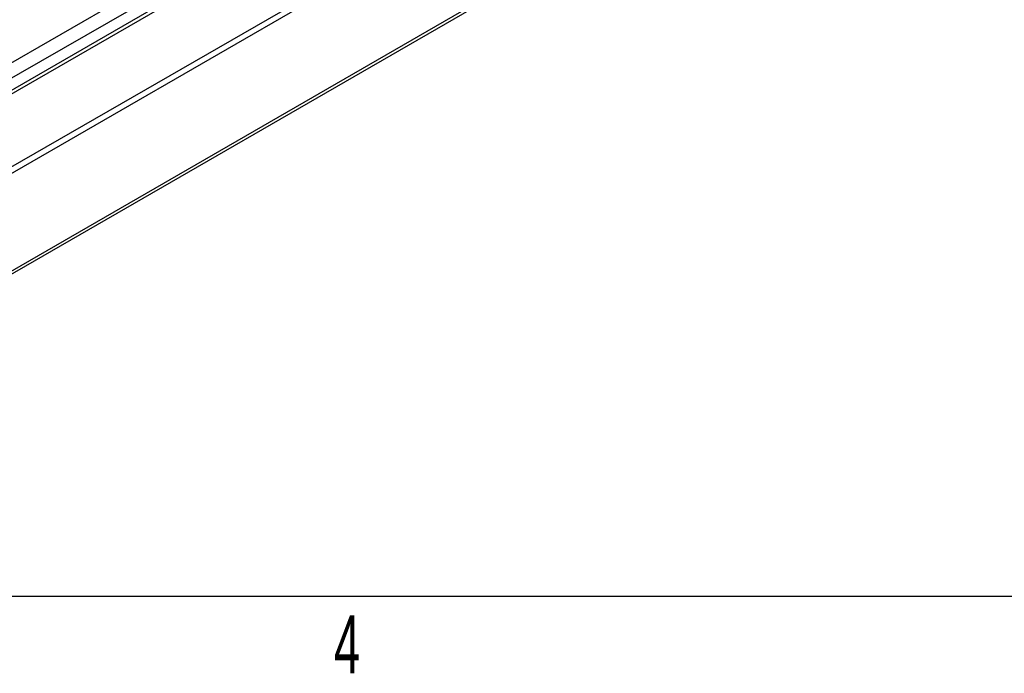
# Model space of a CAD drawing. Header units: millimetres. Extents: x 1 to 419, y 2 to 295.
# Tile 31 of 60: x 176 to 203, y 5 to 23. Entities that reach past the tile are written whole.
import ezdxf

# ---------------------------------------------------------------- set-up
doc = ezdxf.new("R2010")
doc.units = ezdxf.units.MM
doc.styles.add('SLDTEXTSTYLE0', font='TXT', dxfattribs={"width": 0.605})

msp = doc.modelspace()

# ---------------------------------------------------------------- linework, layer by layer
at = {"color": 7, "linetype": 'Continuous', "lineweight": 25}
for p, q in [((166.7272, 17.132), (191.8154, 31.6151)), ((192.9516, 31.5158), (166.7876, 16.4117)), ((191.9992, 31.2967), (166.9111, 16.8136)), ((193.1061, 31.4978), (166.9252, 16.3839)), ((167.0269, 14.2736), (196.1459, 31.0836)), ((167.1527, 14.5244), (196.0496, 31.2062)), ((166.8572, 11.4116), (193.006, 26.507)), ((166.9111, 11.5307), (193.0599, 26.626)), ((413.5, 7.5), (6.5, 7.5))]:
    msp.add_line(p, q, dxfattribs=at)

# ---------------------------------------------------------------- texts
at = {"color": 7, "linetype": 'Continuous', "lineweight": 0, "insert": (184.5698, 6.9781), "char_height": 1.5875, "attachment_point": 2, "style": 'SLDTEXTSTYLE0'}
msp.add_mtext('4', dxfattribs=at)

doc.saveas('drawing.dxf')
